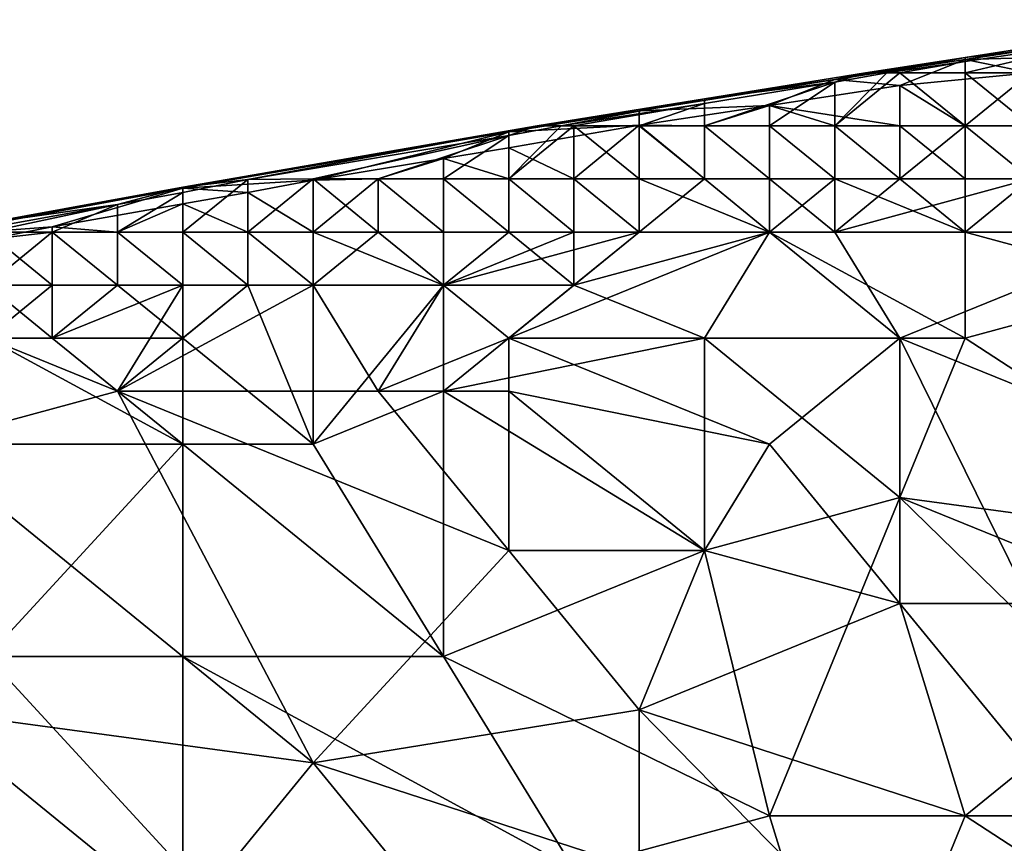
# Model space of a CAD drawing. Extents: x -0.7 to 0.7, y -0.35 to 0.35.
# Tile 123 of 226: x -0.3723 to -0.3146, y 0.2801 to 0.3283. Entities that reach past the tile are written whole.
import ezdxf

# ---------------------------------------------------------------- set-up
doc = ezdxf.new("R2010")
doc.units = 0

msp = doc.modelspace()

# ---------------------------------------------------------------- linework, layer by layer
for points in [[(-0.316909, 0.325998, 0.422247), (-0.305453, 0.32789, 0.42714), (-0.301569, 0.328327, 0.422247)], [(-0.316909, 0.325998, 0.422247), (-0.301569, 0.328327, 0.422247), (-0.309272, 0.326211, 0.417355)], [(-0.316909, 0.326109, 0.42714), (-0.309272, 0.327016, 0.432032), (-0.305453, 0.32789, 0.42714)], [(-0.316909, 0.326109, 0.42714), (-0.305453, 0.32789, 0.42714), (-0.316909, 0.325998, 0.422247)], [(-0.316909, 0.325881, 0.432032), (-0.316909, 0.32522, 0.433423), (-0.309272, 0.327016, 0.432032)], [(-0.316909, 0.32522, 0.433423), (-0.313091, 0.32522, 0.434362), (-0.309272, 0.327016, 0.432032)], [(-0.316909, 0.325881, 0.432032), (-0.309272, 0.327016, 0.432032), (-0.316909, 0.326109, 0.42714)], [(-0.316909, 0.325998, 0.422247), (-0.324546, 0.324828, 0.422247), (-0.316909, 0.326109, 0.42714)], [(-0.324546, 0.324828, 0.422247), (-0.32275, 0.32522, 0.42714), (-0.316909, 0.326109, 0.42714)], [(-0.324546, 0.324828, 0.422247), (-0.316909, 0.325998, 0.422247), (-0.320728, 0.324474, 0.417355)], [(-0.316909, 0.326109, 0.42714), (-0.32275, 0.32522, 0.42714), (-0.321491, 0.32522, 0.432032)], [(-0.321491, 0.32522, 0.432032), (-0.316909, 0.325881, 0.432032), (-0.316909, 0.326109, 0.42714)], [(-0.321491, 0.32522, 0.432032), (-0.320728, 0.32522, 0.4323), (-0.316909, 0.325881, 0.432032)], [(-0.320728, 0.324474, 0.417355), (-0.316909, 0.325998, 0.422247), (-0.313091, 0.32522, 0.416478)], [(-0.320728, 0.32522, 0.4323), (-0.316909, 0.32522, 0.433423), (-0.316909, 0.325881, 0.432032)], [(-0.313091, 0.32522, 0.416478), (-0.316909, 0.325998, 0.422247), (-0.309272, 0.326211, 0.417355)], [(-0.324546, 0.324678, 0.432032), (-0.32275, 0.32522, 0.42714), (-0.332183, 0.32369, 0.42714)], [(-0.32275, 0.32522, 0.42714), (-0.324546, 0.324828, 0.422247), (-0.332183, 0.32369, 0.42714)], [(-0.320728, 0.32522, 0.4323), (-0.324546, 0.322112, 0.435853), (-0.316909, 0.322112, 0.436468)], [(-0.321491, 0.32522, 0.432032), (-0.324546, 0.322112, 0.435853), (-0.320728, 0.32522, 0.4323)], [(-0.321491, 0.32522, 0.432032), (-0.324546, 0.324678, 0.432032), (-0.324546, 0.322112, 0.435853)], [(-0.321491, 0.32522, 0.432032), (-0.32275, 0.32522, 0.42714), (-0.324546, 0.324678, 0.432032)], [(-0.316909, 0.322112, 0.436468), (-0.316909, 0.32522, 0.433423), (-0.320728, 0.32522, 0.4323)], [(-0.313091, 0.32522, 0.416478), (-0.316909, 0.322112, 0.413445), (-0.320728, 0.324474, 0.417355)], [(-0.313091, 0.322112, 0.436621), (-0.313091, 0.32522, 0.434362), (-0.316909, 0.32522, 0.433423)], [(-0.316909, 0.322112, 0.436468), (-0.313091, 0.322112, 0.436621), (-0.316909, 0.32522, 0.433423)], [(-0.316909, 0.322112, 0.413445), (-0.313091, 0.32522, 0.416478), (-0.309272, 0.322112, 0.412945)], [(-0.336002, 0.322992, 0.422247), (-0.332183, 0.32369, 0.42714), (-0.324546, 0.324828, 0.422247)], [(-0.336002, 0.322992, 0.422247), (-0.324546, 0.324828, 0.422247), (-0.328365, 0.323296, 0.417355)], [(-0.332183, 0.323422, 0.432032), (-0.332183, 0.322112, 0.43449), (-0.324546, 0.324678, 0.432032)], [(-0.332183, 0.322112, 0.43449), (-0.328365, 0.322112, 0.435271), (-0.324546, 0.324678, 0.432032)], [(-0.332183, 0.323422, 0.432032), (-0.324546, 0.324678, 0.432032), (-0.332183, 0.32369, 0.42714)], [(-0.320728, 0.324474, 0.417355), (-0.328365, 0.323296, 0.417355), (-0.324546, 0.324828, 0.422247)], [(-0.328365, 0.322112, 0.435271), (-0.324546, 0.322112, 0.435853), (-0.324546, 0.324678, 0.432032)], [(-0.320728, 0.324474, 0.417355), (-0.320728, 0.322112, 0.413827), (-0.328365, 0.323296, 0.417355)], [(-0.316909, 0.322112, 0.413445), (-0.320728, 0.322112, 0.413827), (-0.320728, 0.324474, 0.417355)], [(-0.341969, 0.322112, 0.42714), (-0.340577, 0.322112, 0.432032), (-0.332183, 0.32369, 0.42714)], [(-0.341969, 0.322112, 0.42714), (-0.332183, 0.32369, 0.42714), (-0.336002, 0.322992, 0.422247)], [(-0.340577, 0.322112, 0.432032), (-0.332183, 0.323422, 0.432032), (-0.332183, 0.32369, 0.42714)], [(-0.343639, 0.321768, 0.422247), (-0.341969, 0.322112, 0.42714), (-0.336002, 0.322992, 0.422247)], [(-0.336002, 0.322159, 0.417355), (-0.343639, 0.321768, 0.422247), (-0.336002, 0.322992, 0.422247)], [(-0.340577, 0.322112, 0.432032), (-0.339821, 0.322112, 0.432308), (-0.332183, 0.323422, 0.432032)], [(-0.339821, 0.322112, 0.432308), (-0.336002, 0.322112, 0.433515), (-0.332183, 0.323422, 0.432032)], [(-0.336002, 0.322112, 0.433515), (-0.332183, 0.322112, 0.43449), (-0.332183, 0.323422, 0.432032)], [(-0.336002, 0.322159, 0.417355), (-0.336002, 0.322992, 0.422247), (-0.328365, 0.323296, 0.417355)], [(-0.328365, 0.323296, 0.417355), (-0.332183, 0.322112, 0.416135), (-0.336002, 0.322159, 0.417355)], [(-0.328365, 0.322112, 0.415147), (-0.332183, 0.322112, 0.416135), (-0.328365, 0.323296, 0.417355)], [(-0.320728, 0.322112, 0.413827), (-0.324546, 0.322112, 0.414401), (-0.328365, 0.323296, 0.417355)], [(-0.324546, 0.322112, 0.414401), (-0.328365, 0.322112, 0.415147), (-0.328365, 0.323296, 0.417355)], [(-0.362732, 0.318531, 0.42714), (-0.358913, 0.318965, 0.432032), (-0.341969, 0.322112, 0.42714)], [(-0.362732, 0.318531, 0.42714), (-0.341969, 0.322112, 0.42714), (-0.343639, 0.321768, 0.422247)], [(-0.343639, 0.321768, 0.422247), (-0.362732, 0.318459, 0.422247), (-0.362732, 0.318531, 0.42714)], [(-0.355095, 0.318936, 0.417355), (-0.362732, 0.318459, 0.422247), (-0.343639, 0.321768, 0.422247)], [(-0.358913, 0.318965, 0.432032), (-0.343639, 0.321548, 0.432032), (-0.341969, 0.322112, 0.42714)], [(-0.347458, 0.320202, 0.417355), (-0.355095, 0.318936, 0.417355), (-0.343639, 0.321768, 0.422247)], [(-0.347458, 0.320202, 0.417355), (-0.343639, 0.321768, 0.422247), (-0.343639, 0.320832, 0.417355)], [(-0.343639, 0.320832, 0.417355), (-0.336002, 0.322159, 0.417355), (-0.339821, 0.319005, 0.413715)], [(-0.336002, 0.322159, 0.417355), (-0.343639, 0.320832, 0.417355), (-0.343639, 0.321768, 0.422247)], [(-0.339821, 0.322112, 0.432308), (-0.343639, 0.319005, 0.435844), (-0.339821, 0.319005, 0.436258)], [(-0.340577, 0.322112, 0.432032), (-0.343639, 0.319005, 0.435844), (-0.339821, 0.322112, 0.432308)], [(-0.340577, 0.322112, 0.432032), (-0.343639, 0.321548, 0.432032), (-0.343639, 0.319005, 0.435844)], [(-0.340577, 0.322112, 0.432032), (-0.341969, 0.322112, 0.42714), (-0.343639, 0.321548, 0.432032)], [(-0.339821, 0.319005, 0.413715), (-0.336002, 0.322159, 0.417355), (-0.336002, 0.319005, 0.413308)], [(-0.336002, 0.319005, 0.436536), (-0.336002, 0.322112, 0.433515), (-0.339821, 0.322112, 0.432308)], [(-0.339821, 0.319005, 0.436258), (-0.336002, 0.319005, 0.436536), (-0.339821, 0.322112, 0.432308)], [(-0.332183, 0.319005, 0.413032), (-0.336002, 0.322159, 0.417355), (-0.332183, 0.322112, 0.416135)], [(-0.336002, 0.319005, 0.413308), (-0.336002, 0.322159, 0.417355), (-0.332183, 0.319005, 0.413032)], [(-0.332183, 0.319005, 0.436664), (-0.332183, 0.322112, 0.43449), (-0.336002, 0.322112, 0.433515)], [(-0.336002, 0.319005, 0.436536), (-0.332183, 0.319005, 0.436664), (-0.336002, 0.322112, 0.433515)], [(-0.328365, 0.319005, 0.436767), (-0.328365, 0.322112, 0.435271), (-0.332183, 0.322112, 0.43449)], [(-0.332183, 0.319005, 0.436664), (-0.328365, 0.319005, 0.436767), (-0.332183, 0.322112, 0.43449)], [(-0.328365, 0.319005, 0.412846), (-0.332183, 0.322112, 0.416135), (-0.328365, 0.322112, 0.415147)], [(-0.332183, 0.319005, 0.413032), (-0.332183, 0.322112, 0.416135), (-0.328365, 0.319005, 0.412846)], [(-0.324546, 0.319005, 0.436817), (-0.324546, 0.322112, 0.435853), (-0.328365, 0.322112, 0.435271)], [(-0.328365, 0.319005, 0.436767), (-0.324546, 0.319005, 0.436817), (-0.328365, 0.322112, 0.435271)], [(-0.324546, 0.319005, 0.412733), (-0.328365, 0.322112, 0.415147), (-0.324546, 0.322112, 0.414401)], [(-0.328365, 0.319005, 0.412846), (-0.328365, 0.322112, 0.415147), (-0.324546, 0.319005, 0.412733)], [(-0.320728, 0.319005, 0.412648), (-0.324546, 0.322112, 0.414401), (-0.320728, 0.322112, 0.413827)], [(-0.324546, 0.319005, 0.412733), (-0.324546, 0.322112, 0.414401), (-0.320728, 0.319005, 0.412648)], [(-0.320728, 0.319005, 0.436834), (-0.316909, 0.322112, 0.436468), (-0.324546, 0.322112, 0.435853)], [(-0.324546, 0.319005, 0.436817), (-0.320728, 0.319005, 0.436834), (-0.324546, 0.322112, 0.435853)], [(-0.320728, 0.319005, 0.436834), (-0.313091, 0.319005, 0.436862), (-0.316909, 0.322112, 0.436468)], [(-0.316909, 0.319005, 0.412624), (-0.320728, 0.322112, 0.413827), (-0.316909, 0.322112, 0.413445)], [(-0.320728, 0.319005, 0.412648), (-0.320728, 0.322112, 0.413827), (-0.316909, 0.319005, 0.412624)], [(-0.313091, 0.319005, 0.436862), (-0.313091, 0.322112, 0.436621), (-0.316909, 0.322112, 0.436468)], [(-0.313091, 0.319005, 0.4126), (-0.316909, 0.322112, 0.413445), (-0.309272, 0.322112, 0.412945)], [(-0.316909, 0.319005, 0.412624), (-0.316909, 0.322112, 0.413445), (-0.313091, 0.319005, 0.4126)], [(-0.358913, 0.318965, 0.432032), (-0.355095, 0.319005, 0.433313), (-0.343639, 0.321548, 0.432032)], [(-0.355095, 0.319005, 0.433313), (-0.351276, 0.319005, 0.434404), (-0.343639, 0.321548, 0.432032)], [(-0.351276, 0.319005, 0.434404), (-0.347458, 0.319005, 0.435248), (-0.343639, 0.321548, 0.432032)], [(-0.347458, 0.319005, 0.435248), (-0.343639, 0.319005, 0.435844), (-0.343639, 0.321548, 0.432032)], [(-0.343639, 0.320832, 0.417355), (-0.343639, 0.319005, 0.414302), (-0.347458, 0.320202, 0.417355)], [(-0.339821, 0.319005, 0.413715), (-0.343639, 0.319005, 0.414302), (-0.343639, 0.320832, 0.417355)], [(-0.355095, 0.318936, 0.417355), (-0.347458, 0.320202, 0.417355), (-0.351276, 0.319005, 0.416163)], [(-0.347458, 0.319005, 0.415105), (-0.351276, 0.319005, 0.416163), (-0.347458, 0.320202, 0.417355)], [(-0.343639, 0.319005, 0.414302), (-0.347458, 0.319005, 0.415105), (-0.347458, 0.320202, 0.417355)], [(-0.362732, 0.318207, 0.432032), (-0.362732, 0.315898, 0.435643), (-0.358913, 0.318965, 0.432032)], [(-0.362732, 0.315898, 0.435643), (-0.358913, 0.315898, 0.436156), (-0.358913, 0.318965, 0.432032)], [(-0.362732, 0.318531, 0.42714), (-0.362732, 0.318207, 0.432032), (-0.358913, 0.318965, 0.432032)], [(-0.355095, 0.318936, 0.417355), (-0.358913, 0.318218, 0.417355), (-0.362732, 0.318459, 0.422247)], [(-0.355095, 0.319005, 0.433313), (-0.358913, 0.315898, 0.436156), (-0.351276, 0.315898, 0.436662)], [(-0.358913, 0.318965, 0.432032), (-0.358913, 0.315898, 0.436156), (-0.355095, 0.319005, 0.433313)], [(-0.355095, 0.318936, 0.417355), (-0.355095, 0.315898, 0.413352), (-0.358913, 0.318218, 0.417355)], [(-0.351276, 0.315898, 0.436662), (-0.351276, 0.319005, 0.434404), (-0.355095, 0.319005, 0.433313)], [(-0.355095, 0.315898, 0.413352), (-0.351276, 0.319005, 0.416163), (-0.347458, 0.315898, 0.412826)], [(-0.355095, 0.318936, 0.417355), (-0.351276, 0.319005, 0.416163), (-0.355095, 0.315898, 0.413352)], [(-0.351276, 0.315898, 0.436662), (-0.347458, 0.315898, 0.436763), (-0.351276, 0.319005, 0.434404)], [(-0.347458, 0.315898, 0.412826), (-0.351276, 0.319005, 0.416163), (-0.347458, 0.319005, 0.415105)], [(-0.347458, 0.315898, 0.436763), (-0.347458, 0.319005, 0.435248), (-0.351276, 0.319005, 0.434404)], [(-0.343639, 0.315898, 0.436816), (-0.343639, 0.319005, 0.435844), (-0.347458, 0.319005, 0.435248)], [(-0.347458, 0.315898, 0.436763), (-0.343639, 0.315898, 0.436816), (-0.347458, 0.319005, 0.435248)], [(-0.343639, 0.315898, 0.412698), (-0.347458, 0.319005, 0.415105), (-0.343639, 0.319005, 0.414302)], [(-0.347458, 0.315898, 0.412826), (-0.347458, 0.319005, 0.415105), (-0.343639, 0.315898, 0.412698)], [(-0.339821, 0.315898, 0.436852), (-0.339821, 0.319005, 0.436258), (-0.343639, 0.319005, 0.435844)], [(-0.343639, 0.315898, 0.436816), (-0.339821, 0.315898, 0.436852), (-0.343639, 0.319005, 0.435844)], [(-0.339821, 0.315898, 0.412617), (-0.343639, 0.319005, 0.414302), (-0.339821, 0.319005, 0.413715)], [(-0.343639, 0.315898, 0.412698), (-0.343639, 0.319005, 0.414302), (-0.339821, 0.315898, 0.412617)], [(-0.336002, 0.315898, 0.436883), (-0.336002, 0.319005, 0.436536), (-0.339821, 0.319005, 0.436258)], [(-0.339821, 0.315898, 0.436852), (-0.336002, 0.315898, 0.436883), (-0.339821, 0.319005, 0.436258)], [(-0.336002, 0.315898, 0.41256), (-0.339821, 0.319005, 0.413715), (-0.336002, 0.319005, 0.413308)], [(-0.339821, 0.315898, 0.412617), (-0.339821, 0.319005, 0.413715), (-0.336002, 0.315898, 0.41256)], [(-0.328365, 0.315898, 0.436924), (-0.332183, 0.319005, 0.436664), (-0.336002, 0.319005, 0.436536)], [(-0.336002, 0.315898, 0.436883), (-0.328365, 0.315898, 0.436924), (-0.336002, 0.319005, 0.436536)], [(-0.336002, 0.315898, 0.41256), (-0.336002, 0.319005, 0.413308), (-0.332183, 0.319005, 0.413032)], [(-0.336002, 0.315898, 0.41256), (-0.332183, 0.319005, 0.413032), (-0.328365, 0.315898, 0.41255)], [(-0.328365, 0.315898, 0.436924), (-0.328365, 0.319005, 0.436767), (-0.332183, 0.319005, 0.436664)], [(-0.328365, 0.315898, 0.41255), (-0.332183, 0.319005, 0.413032), (-0.328365, 0.319005, 0.412846)], [(-0.328365, 0.315898, 0.41255), (-0.324546, 0.319005, 0.412733), (-0.316909, 0.315898, 0.412589)], [(-0.324546, 0.315898, 0.436898), (-0.324546, 0.319005, 0.436817), (-0.328365, 0.319005, 0.436767)], [(-0.328365, 0.315898, 0.436924), (-0.324546, 0.315898, 0.436898), (-0.328365, 0.319005, 0.436767)], [(-0.328365, 0.315898, 0.41255), (-0.328365, 0.319005, 0.412846), (-0.324546, 0.319005, 0.412733)], [(-0.324546, 0.315898, 0.436898), (-0.305453, 0.315898, 0.436936), (-0.313091, 0.319005, 0.436862)], [(-0.324546, 0.315898, 0.436898), (-0.313091, 0.319005, 0.436862), (-0.320728, 0.319005, 0.436834)], [(-0.324546, 0.315898, 0.436898), (-0.320728, 0.319005, 0.436834), (-0.324546, 0.319005, 0.436817)], [(-0.316909, 0.315898, 0.412589), (-0.324546, 0.319005, 0.412733), (-0.320728, 0.319005, 0.412648)], [(-0.316909, 0.315898, 0.412589), (-0.320728, 0.319005, 0.412648), (-0.316909, 0.319005, 0.412624)], [(-0.316909, 0.315898, 0.412589), (-0.313091, 0.319005, 0.4126), (-0.305453, 0.31279, 0.412614)], [(-0.316909, 0.315898, 0.412589), (-0.316909, 0.319005, 0.412624), (-0.313091, 0.319005, 0.4126)], [(-0.370369, 0.316194, 0.417355), (-0.378006, 0.315633, 0.422247), (-0.362732, 0.318459, 0.422247)], [(-0.362732, 0.318459, 0.422247), (-0.378006, 0.315633, 0.422247), (-0.374188, 0.316441, 0.42714)], [(-0.374188, 0.316441, 0.42714), (-0.36655, 0.317517, 0.432032), (-0.362732, 0.318531, 0.42714)], [(-0.374188, 0.316441, 0.42714), (-0.362732, 0.318531, 0.42714), (-0.362732, 0.318459, 0.422247)], [(-0.370369, 0.316194, 0.417355), (-0.362732, 0.318459, 0.422247), (-0.362732, 0.317547, 0.417355)], [(-0.36655, 0.317517, 0.432032), (-0.362732, 0.318207, 0.432032), (-0.362732, 0.318531, 0.42714)], [(-0.358913, 0.318218, 0.417355), (-0.362732, 0.317547, 0.417355), (-0.362732, 0.318459, 0.422247)], [(-0.36655, 0.317517, 0.432032), (-0.36655, 0.315898, 0.434882), (-0.362732, 0.318207, 0.432032)], [(-0.36655, 0.315898, 0.434882), (-0.362732, 0.315898, 0.435643), (-0.362732, 0.318207, 0.432032)], [(-0.358913, 0.318218, 0.417355), (-0.358913, 0.315898, 0.413833), (-0.362732, 0.317547, 0.417355)], [(-0.355095, 0.315898, 0.413352), (-0.358913, 0.315898, 0.413833), (-0.358913, 0.318218, 0.417355)], [(-0.375532, 0.315898, 0.432032), (-0.374188, 0.315898, 0.432582), (-0.36655, 0.317517, 0.432032)], [(-0.375532, 0.315898, 0.432032), (-0.36655, 0.317517, 0.432032), (-0.374188, 0.316441, 0.42714)], [(-0.374188, 0.315898, 0.432582), (-0.370369, 0.315898, 0.433862), (-0.36655, 0.317517, 0.432032)], [(-0.362732, 0.317547, 0.417355), (-0.36655, 0.315898, 0.415468), (-0.370369, 0.316194, 0.417355)], [(-0.370369, 0.315898, 0.433862), (-0.36655, 0.315898, 0.434882), (-0.36655, 0.317517, 0.432032)], [(-0.362732, 0.315898, 0.4145), (-0.36655, 0.315898, 0.415468), (-0.362732, 0.317547, 0.417355)], [(-0.358913, 0.315898, 0.413833), (-0.362732, 0.315898, 0.4145), (-0.362732, 0.317547, 0.417355)], [(-0.374188, 0.315463, 0.417355), (-0.378006, 0.315633, 0.422247), (-0.370369, 0.316194, 0.417355)], [(-0.374188, 0.315463, 0.417355), (-0.370369, 0.316194, 0.417355), (-0.370369, 0.315898, 0.416711)], [(-0.36655, 0.315898, 0.415468), (-0.370369, 0.315898, 0.416711), (-0.370369, 0.316194, 0.417355)], [(-0.374188, 0.315898, 0.432582), (-0.378006, 0.31279, 0.43577), (-0.370369, 0.31279, 0.436558)], [(-0.370369, 0.31279, 0.436558), (-0.370369, 0.315898, 0.433862), (-0.374188, 0.315898, 0.432582)], [(-0.374188, 0.31279, 0.413588), (-0.370369, 0.315898, 0.416711), (-0.36655, 0.31279, 0.41288)], [(-0.374188, 0.315463, 0.417355), (-0.370369, 0.315898, 0.416711), (-0.374188, 0.31279, 0.413588)], [(-0.36655, 0.31279, 0.436701), (-0.36655, 0.315898, 0.434882), (-0.370369, 0.315898, 0.433862)], [(-0.370369, 0.31279, 0.436558), (-0.36655, 0.31279, 0.436701), (-0.370369, 0.315898, 0.433862)], [(-0.36655, 0.31279, 0.41288), (-0.370369, 0.315898, 0.416711), (-0.36655, 0.315898, 0.415468)], [(-0.362732, 0.31279, 0.436781), (-0.362732, 0.315898, 0.435643), (-0.36655, 0.315898, 0.434882)], [(-0.36655, 0.31279, 0.436701), (-0.362732, 0.31279, 0.436781), (-0.36655, 0.315898, 0.434882)], [(-0.362732, 0.31279, 0.41273), (-0.36655, 0.315898, 0.415468), (-0.362732, 0.315898, 0.4145)], [(-0.36655, 0.31279, 0.41288), (-0.36655, 0.315898, 0.415468), (-0.362732, 0.31279, 0.41273)], [(-0.358913, 0.31279, 0.436838), (-0.358913, 0.315898, 0.436156), (-0.362732, 0.315898, 0.435643)], [(-0.362732, 0.31279, 0.436781), (-0.358913, 0.31279, 0.436838), (-0.362732, 0.315898, 0.435643)], [(-0.358913, 0.31279, 0.412602), (-0.362732, 0.315898, 0.4145), (-0.358913, 0.315898, 0.413833)], [(-0.362732, 0.31279, 0.41273), (-0.362732, 0.315898, 0.4145), (-0.358913, 0.31279, 0.412602)], [(-0.355095, 0.31279, 0.436868), (-0.351276, 0.315898, 0.436662), (-0.358913, 0.315898, 0.436156)], [(-0.358913, 0.31279, 0.436838), (-0.355095, 0.31279, 0.436868), (-0.358913, 0.315898, 0.436156)], [(-0.355095, 0.31279, 0.41253), (-0.358913, 0.315898, 0.413833), (-0.355095, 0.315898, 0.413352)], [(-0.358913, 0.31279, 0.412602), (-0.358913, 0.315898, 0.413833), (-0.355095, 0.31279, 0.41253)], [(-0.355095, 0.31279, 0.436868), (-0.347458, 0.31279, 0.436896), (-0.351276, 0.315898, 0.436662)], [(-0.347458, 0.31279, 0.412508), (-0.355095, 0.315898, 0.413352), (-0.347458, 0.315898, 0.412826)], [(-0.355095, 0.31279, 0.41253), (-0.355095, 0.315898, 0.413352), (-0.347458, 0.31279, 0.412508)], [(-0.347458, 0.31279, 0.436896), (-0.347458, 0.315898, 0.436763), (-0.351276, 0.315898, 0.436662)], [(-0.347458, 0.31279, 0.412508), (-0.343639, 0.315898, 0.412698), (-0.339821, 0.31279, 0.41254)], [(-0.347458, 0.31279, 0.436896), (-0.343639, 0.315898, 0.436816), (-0.347458, 0.315898, 0.436763)], [(-0.347458, 0.31279, 0.412508), (-0.347458, 0.315898, 0.412826), (-0.343639, 0.315898, 0.412698)], [(-0.339821, 0.315898, 0.436852), (-0.343639, 0.315898, 0.436816), (-0.347458, 0.31279, 0.436896)], [(-0.336002, 0.315898, 0.436883), (-0.339821, 0.315898, 0.436852), (-0.347458, 0.31279, 0.436896)], [(-0.336002, 0.315898, 0.436883), (-0.347458, 0.31279, 0.436896), (-0.343639, 0.309683, 0.436966)], [(-0.339821, 0.31279, 0.41254), (-0.343639, 0.315898, 0.412698), (-0.339821, 0.315898, 0.412617)], [(-0.328365, 0.315898, 0.436924), (-0.336002, 0.315898, 0.436883), (-0.343639, 0.309683, 0.436966)], [(-0.343639, 0.309683, 0.436966), (-0.320728, 0.309683, 0.436969), (-0.328365, 0.315898, 0.436924)], [(-0.339821, 0.31279, 0.41254), (-0.336002, 0.315898, 0.41256), (-0.328365, 0.315898, 0.41255)], [(-0.339821, 0.31279, 0.41254), (-0.339821, 0.315898, 0.412617), (-0.336002, 0.315898, 0.41256)], [(-0.332183, 0.309683, 0.412594), (-0.339821, 0.31279, 0.41254), (-0.328365, 0.315898, 0.41255)], [(-0.332183, 0.309683, 0.412594), (-0.328365, 0.315898, 0.41255), (-0.316909, 0.309683, 0.412615)], [(-0.328365, 0.315898, 0.41255), (-0.316909, 0.315898, 0.412589), (-0.316909, 0.309683, 0.412615)], [(-0.328365, 0.315898, 0.436924), (-0.320728, 0.309683, 0.436969), (-0.324546, 0.315898, 0.436898)], [(-0.320728, 0.309683, 0.436969), (-0.305453, 0.315898, 0.436936), (-0.324546, 0.315898, 0.436898)], [(-0.313091, 0.306576, 0.436985), (-0.305453, 0.315898, 0.436936), (-0.320728, 0.309683, 0.436969)], [(-0.316909, 0.309683, 0.412615), (-0.316909, 0.315898, 0.412589), (-0.305453, 0.31279, 0.412614)], [(-0.374188, 0.309683, 0.436845), (-0.370369, 0.31279, 0.436558), (-0.378006, 0.31279, 0.43577)], [(-0.374188, 0.309683, 0.436845), (-0.370369, 0.309683, 0.43685), (-0.370369, 0.31279, 0.436558)], [(-0.370369, 0.309683, 0.412526), (-0.374188, 0.31279, 0.413588), (-0.36655, 0.31279, 0.41288)], [(-0.374188, 0.309683, 0.412556), (-0.374188, 0.31279, 0.413588), (-0.370369, 0.309683, 0.412526)], [(-0.370369, 0.309683, 0.43685), (-0.36655, 0.306576, 0.436936), (-0.362732, 0.31279, 0.436781)], [(-0.370369, 0.309683, 0.43685), (-0.362732, 0.31279, 0.436781), (-0.36655, 0.31279, 0.436701)], [(-0.370369, 0.309683, 0.412526), (-0.36655, 0.31279, 0.41288), (-0.362732, 0.309683, 0.412504)], [(-0.370369, 0.309683, 0.43685), (-0.36655, 0.31279, 0.436701), (-0.370369, 0.31279, 0.436558)], [(-0.362732, 0.309683, 0.412504), (-0.36655, 0.31279, 0.41288), (-0.362732, 0.31279, 0.41273)], [(-0.355095, 0.31279, 0.436868), (-0.36655, 0.306576, 0.436936), (-0.351276, 0.306576, 0.436974)], [(-0.355095, 0.31279, 0.436868), (-0.358913, 0.31279, 0.436838), (-0.36655, 0.306576, 0.436936)], [(-0.36655, 0.306576, 0.436936), (-0.358913, 0.31279, 0.436838), (-0.362732, 0.31279, 0.436781)], [(-0.362732, 0.309683, 0.412504), (-0.362732, 0.31279, 0.41273), (-0.358913, 0.31279, 0.412602)], [(-0.362732, 0.309683, 0.412504), (-0.358913, 0.31279, 0.412602), (-0.355095, 0.303469, 0.412539)], [(-0.355095, 0.303469, 0.412539), (-0.358913, 0.31279, 0.412602), (-0.355095, 0.31279, 0.41253)], [(-0.347458, 0.31279, 0.436896), (-0.355095, 0.31279, 0.436868), (-0.351276, 0.306576, 0.436974)], [(-0.355095, 0.303469, 0.412539), (-0.347458, 0.31279, 0.412508), (-0.347458, 0.306576, 0.412563)], [(-0.355095, 0.303469, 0.412539), (-0.355095, 0.31279, 0.41253), (-0.347458, 0.31279, 0.412508)], [(-0.351276, 0.306576, 0.436974), (-0.343639, 0.309683, 0.436966), (-0.347458, 0.31279, 0.436896)], [(-0.347458, 0.306576, 0.412563), (-0.339821, 0.31279, 0.41254), (-0.332183, 0.309683, 0.412594)], [(-0.347458, 0.306576, 0.412563), (-0.347458, 0.31279, 0.412508), (-0.339821, 0.31279, 0.41254)], [(-0.297816, 0.297254, 0.41255), (-0.316909, 0.309683, 0.412615), (-0.305453, 0.31279, 0.412614)], [(-0.381825, 0.303469, 0.4125), (-0.374188, 0.309683, 0.412556), (-0.362732, 0.303469, 0.412541)], [(-0.378006, 0.303469, 0.436937), (-0.36655, 0.306576, 0.436936), (-0.374188, 0.309683, 0.436845)], [(-0.374188, 0.309683, 0.412556), (-0.370369, 0.309683, 0.412526), (-0.362732, 0.303469, 0.412541)], [(-0.36655, 0.306576, 0.436936), (-0.370369, 0.309683, 0.43685), (-0.374188, 0.309683, 0.436845)], [(-0.370369, 0.309683, 0.412526), (-0.362732, 0.309683, 0.412504), (-0.362732, 0.303469, 0.412541)], [(-0.362732, 0.303469, 0.412541), (-0.362732, 0.309683, 0.412504), (-0.355095, 0.303469, 0.412539)], [(-0.343639, 0.306576, 0.436986), (-0.343639, 0.309683, 0.436966), (-0.351276, 0.306576, 0.436974)], [(-0.332183, 0.297254, 0.412529), (-0.347458, 0.306576, 0.412563), (-0.332183, 0.309683, 0.412594)], [(-0.328365, 0.303469, 0.436981), (-0.320728, 0.309683, 0.436969), (-0.343639, 0.309683, 0.436966)], [(-0.343639, 0.306576, 0.436986), (-0.328365, 0.303469, 0.436981), (-0.343639, 0.309683, 0.436966)], [(-0.320728, 0.300361, 0.412547), (-0.332183, 0.309683, 0.412594), (-0.316909, 0.309683, 0.412615)], [(-0.332183, 0.297254, 0.412529), (-0.332183, 0.309683, 0.412594), (-0.320728, 0.300361, 0.412547)], [(-0.320728, 0.294147, 0.436963), (-0.320728, 0.309683, 0.436969), (-0.328365, 0.303469, 0.436981)], [(-0.320728, 0.300361, 0.412547), (-0.316909, 0.309683, 0.412615), (-0.297816, 0.297254, 0.41255)], [(-0.313091, 0.294147, 0.436982), (-0.313091, 0.306576, 0.436985), (-0.320728, 0.309683, 0.436969)], [(-0.320728, 0.294147, 0.436963), (-0.313091, 0.294147, 0.436982), (-0.320728, 0.309683, 0.436969)], [(-0.355095, 0.284825, 0.436982), (-0.36655, 0.306576, 0.436936), (-0.378006, 0.303469, 0.436937)], [(-0.343639, 0.297254, 0.436975), (-0.351276, 0.306576, 0.436974), (-0.36655, 0.306576, 0.436936)], [(-0.343639, 0.297254, 0.436975), (-0.36655, 0.306576, 0.436936), (-0.355095, 0.284825, 0.436982)], [(-0.347458, 0.291039, 0.412495), (-0.355095, 0.303469, 0.412539), (-0.347458, 0.306576, 0.412563)], [(-0.343639, 0.297254, 0.436975), (-0.343639, 0.306576, 0.436986), (-0.351276, 0.306576, 0.436974)], [(-0.347458, 0.291039, 0.412495), (-0.347458, 0.306576, 0.412563), (-0.332183, 0.297254, 0.412529)], [(-0.332183, 0.297254, 0.43698), (-0.328365, 0.303469, 0.436981), (-0.343639, 0.306576, 0.436986)], [(-0.343639, 0.297254, 0.436975), (-0.332183, 0.297254, 0.43698), (-0.343639, 0.306576, 0.436986)], [(-0.374188, 0.291039, 0.412479), (-0.381825, 0.303469, 0.4125), (-0.362732, 0.303469, 0.412541)], [(-0.378006, 0.287932, 0.436953), (-0.355095, 0.284825, 0.436982), (-0.378006, 0.303469, 0.436937)], [(-0.362732, 0.291039, 0.412517), (-0.374188, 0.291039, 0.412479), (-0.362732, 0.303469, 0.412541)], [(-0.362732, 0.303469, 0.412541), (-0.355095, 0.303469, 0.412539), (-0.347458, 0.291039, 0.412495)], [(-0.362732, 0.291039, 0.412517), (-0.362732, 0.303469, 0.412541), (-0.347458, 0.291039, 0.412495)], [(-0.332183, 0.297254, 0.43698), (-0.320728, 0.294147, 0.436963), (-0.328365, 0.303469, 0.436981)], [(-0.328365, 0.281717, 0.412482), (-0.332183, 0.297254, 0.412529), (-0.320728, 0.300361, 0.412547)], [(-0.301635, 0.281717, 0.412495), (-0.328365, 0.281717, 0.412482), (-0.320728, 0.300361, 0.412547)], [(-0.320728, 0.300361, 0.412547), (-0.297816, 0.297254, 0.41255), (-0.297816, 0.291039, 0.412527)], [(-0.301635, 0.281717, 0.412495), (-0.320728, 0.300361, 0.412547), (-0.297816, 0.291039, 0.412527)], [(-0.336002, 0.287932, 0.436972), (-0.343639, 0.297254, 0.436975), (-0.355095, 0.284825, 0.436982)], [(-0.328365, 0.281717, 0.412482), (-0.347458, 0.291039, 0.412495), (-0.332183, 0.297254, 0.412529)], [(-0.336002, 0.287932, 0.436972), (-0.332183, 0.297254, 0.43698), (-0.343639, 0.297254, 0.436975)], [(-0.336002, 0.287932, 0.436972), (-0.320728, 0.294147, 0.436963), (-0.332183, 0.297254, 0.43698)], [(-0.336002, 0.287932, 0.436972), (-0.316909, 0.281717, 0.436979), (-0.320728, 0.294147, 0.436963)], [(-0.313091, 0.284825, 0.43699), (-0.313091, 0.294147, 0.436982), (-0.320728, 0.294147, 0.436963)], [(-0.316909, 0.281717, 0.436979), (-0.313091, 0.284825, 0.43699), (-0.320728, 0.294147, 0.436963)], [(-0.362732, 0.27861, 0.412489), (-0.378006, 0.27861, 0.412475), (-0.374188, 0.291039, 0.412479)], [(-0.374188, 0.291039, 0.412479), (-0.362732, 0.291039, 0.412517), (-0.362732, 0.27861, 0.412489)], [(-0.339821, 0.27861, 0.412488), (-0.362732, 0.291039, 0.412517), (-0.347458, 0.291039, 0.412495)], [(-0.362732, 0.27861, 0.412489), (-0.362732, 0.291039, 0.412517), (-0.339821, 0.27861, 0.412488)], [(-0.339821, 0.27861, 0.412488), (-0.347458, 0.291039, 0.412495), (-0.328365, 0.281717, 0.412482)], [(-0.381244, 0.269288, 0.436924), (-0.362732, 0.275503, 0.436953), (-0.378006, 0.287932, 0.436953)], [(-0.378006, 0.287932, 0.436953), (-0.362732, 0.275503, 0.436953), (-0.355095, 0.284825, 0.436982)], [(-0.336002, 0.27861, 0.436961), (-0.336002, 0.287932, 0.436972), (-0.355095, 0.284825, 0.436982)], [(-0.320728, 0.272396, 0.43694), (-0.316909, 0.281717, 0.436979), (-0.336002, 0.287932, 0.436972)], [(-0.320728, 0.272396, 0.43694), (-0.336002, 0.287932, 0.436972), (-0.336002, 0.27861, 0.436961)], [(-0.347458, 0.275503, 0.43695), (-0.355095, 0.284825, 0.436982), (-0.362732, 0.275503, 0.436953)], [(-0.347458, 0.275503, 0.43695), (-0.336002, 0.27861, 0.436961), (-0.355095, 0.284825, 0.436982)], [(-0.316909, 0.281717, 0.436979), (-0.297816, 0.269288, 0.43696), (-0.313091, 0.284825, 0.43699)], [(-0.324546, 0.269288, 0.412476), (-0.339821, 0.27861, 0.412488), (-0.328365, 0.281717, 0.412482)], [(-0.301635, 0.281717, 0.412495), (-0.324546, 0.269288, 0.412476), (-0.328365, 0.281717, 0.412482)], [(-0.324546, 0.269288, 0.412476), (-0.301635, 0.281717, 0.412495), (-0.309272, 0.263074, 0.41249)], [(-0.320728, 0.272396, 0.43694), (-0.297816, 0.269288, 0.43696), (-0.316909, 0.281717, 0.436979)]]:
    msp.add_3dface(points)

doc.saveas('drawing.dxf')
